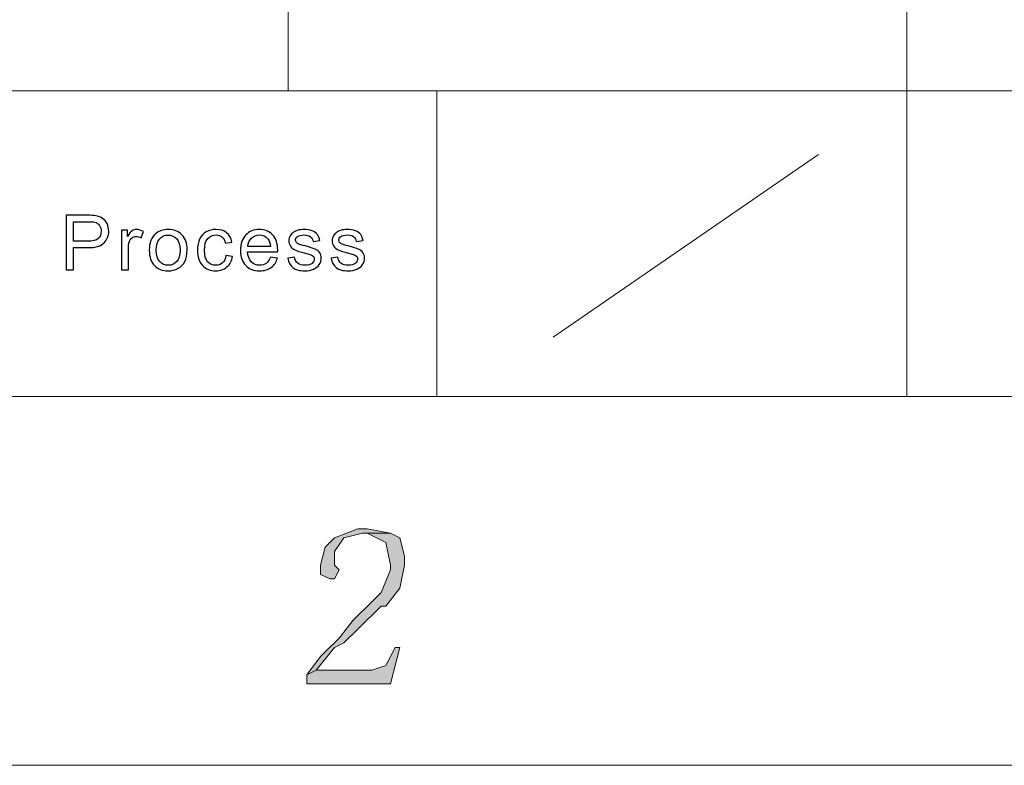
# Model space of a CAD drawing. Header units: centimetres. Extents: x -24.5 to 49.7, y -16.6 to 18.4.
# Tile 205 of 248: x 14 to 16.6, y -16.6 to -14.6. Entities that reach past the tile are written whole.
import ezdxf

# ---------------------------------------------------------------- set-up
doc = ezdxf.new("R2010")
doc.units = ezdxf.units.CM
doc.header["$MEASUREMENT"] = 0
doc.layers.add('layer 1', color=7, linetype='Continuous')

msp = doc.modelspace()

# ---------------------------------------------------------------- hatches: boundary and pattern name
at = {"layer": 'layer 1', "true_color": 0xff0000}
h = msp.add_hatch(color=1, dxfattribs=at)
edge = h.paths.add_edge_path()
edge.add_spline(control_points=[(14.8886, -15.96548), (14.8886, -15.96548), (14.86357, -15.96548), (14.86357, -15.96548), (14.86357, -15.96548), (14.80099, -15.99003), (14.80099, -15.99003), (14.80099, -15.99003), (14.77596, -16.01459), (14.77596, -16.01459), (14.77596, -16.01459), (14.76345, -16.0637), (14.76345, -16.0637), (14.76345, -16.0637), (14.76345, -16.08825), (14.76345, -16.08825), (14.76345, -16.08825), (14.78848, -16.10053), (14.78848, -16.10053), (14.78848, -16.10053), (14.80099, -16.10053), (14.80099, -16.10053), (14.80099, -16.10053), (14.81351, -16.07597), (14.81351, -16.07597), (14.81351, -16.07597), (14.80099, -16.0637), (14.80099, -16.0637), (14.80099, -16.0637), (14.80099, -16.02687), (14.80099, -16.02687), (14.80099, -16.02687), (14.82602, -15.99003), (14.82602, -15.99003), (14.82602, -15.99003), (14.87608, -15.97776), (14.87608, -15.97776), (14.87608, -15.97776), (14.95117, -15.97776), (14.95117, -15.97776), (14.95117, -15.97776), (14.8886, -15.96548), (14.8886, -15.96548)], knot_values=[0, 0, 0, 0, 0.0714286, 0.0714286, 0.0714286, 0.1428571, 0.1428571, 0.1428571, 0.2142857, 0.2142857, 0.2142857, 0.2857143, 0.2857143, 0.2857143, 0.3571429, 0.3571429, 0.3571429, 0.4285714, 0.4285714, 0.4285714, 0.5, 0.5, 0.5, 0.5714286, 0.5714286, 0.5714286, 0.6428571, 0.6428571, 0.6428571, 0.7142857, 0.7142857, 0.7142857, 0.7857143, 0.7857143, 0.7857143, 0.8571429, 0.8571429, 0.8571429, 0.9285714, 0.9285714, 0.9285714, 1, 1, 1, 1], degree=3, periodic=1)
h = msp.add_hatch(color=1, dxfattribs=at)
edge = h.paths.add_edge_path()
edge.add_spline(control_points=[(14.95117, -15.97776), (14.95117, -15.97776), (14.87608, -15.97776), (14.87608, -15.97776), (14.87608, -15.97776), (14.8886, -15.97776), (14.8886, -15.97776), (14.8886, -15.97776), (14.93866, -16.00231), (14.93866, -16.00231), (14.93866, -16.00231), (14.93866, -16.00231), (14.93866, -16.00231), (14.93866, -16.00231), (14.95117, -16.0637), (14.95117, -16.0637), (14.95117, -16.0637), (14.95117, -16.07597), (14.95117, -16.07597), (14.95117, -16.07597), (14.92614, -16.13736), (14.92614, -16.13736), (14.92614, -16.13736), (14.90111, -16.16191), (14.90111, -16.16191), (14.90111, -16.16191), (14.85105, -16.21102), (14.85105, -16.21102), (14.85105, -16.21102), (14.81351, -16.26013), (14.81351, -16.26013), (14.81351, -16.26013), (14.77596, -16.29696), (14.77596, -16.29696), (14.77596, -16.29696), (14.76345, -16.30924), (14.76345, -16.30924), (14.76345, -16.30924), (14.7259, -16.35835), (14.7259, -16.35835), (14.7259, -16.35835), (14.75093, -16.34607), (14.75093, -16.34607), (14.75093, -16.34607), (14.75093, -16.34607), (14.75093, -16.34607), (14.75093, -16.34607), (14.80099, -16.28469), (14.80099, -16.28469), (14.80099, -16.28469), (14.82602, -16.27241), (14.82602, -16.27241), (14.82602, -16.27241), (14.86357, -16.23558), (14.86357, -16.23558), (14.86357, -16.23558), (14.92614, -16.17419), (14.92614, -16.17419), (14.92614, -16.17419), (14.93866, -16.17419), (14.93866, -16.17419), (14.93866, -16.17419), (14.9762, -16.12508), (14.9762, -16.12508), (14.9762, -16.12508), (14.98872, -16.0637), (14.98872, -16.0637), (14.98872, -16.0637), (14.98872, -16.03914), (14.98872, -16.03914), (14.98872, -16.03914), (14.9762, -15.99003), (14.9762, -15.99003), (14.9762, -15.99003), (14.95117, -15.97776), (14.95117, -15.97776)], knot_values=[0, 0, 0, 0, 0.04, 0.04, 0.04, 0.08, 0.08, 0.08, 0.12, 0.12, 0.12, 0.16, 0.16, 0.16, 0.2, 0.2, 0.2, 0.24, 0.24, 0.24, 0.28, 0.28, 0.28, 0.32, 0.32, 0.32, 0.36, 0.36, 0.36, 0.4, 0.4, 0.4, 0.44, 0.44, 0.44, 0.48, 0.48, 0.48, 0.52, 0.52, 0.52, 0.56, 0.56, 0.56, 0.6, 0.6, 0.6, 0.64, 0.64, 0.64, 0.68, 0.68, 0.68, 0.72, 0.72, 0.72, 0.76, 0.76, 0.76, 0.8, 0.8, 0.8, 0.84, 0.84, 0.84, 0.88, 0.88, 0.88, 0.92, 0.92, 0.92, 0.96, 0.96, 0.96, 1, 1, 1, 1], degree=3, periodic=1)
h = msp.add_hatch(color=1, dxfattribs=at)
edge = h.paths.add_edge_path()
edge.add_spline(control_points=[(14.9762, -16.28469), (14.9762, -16.28469), (14.96369, -16.28469), (14.96369, -16.28469), (14.96369, -16.28469), (14.93866, -16.33379), (14.93866, -16.33379), (14.93866, -16.33379), (14.90111, -16.34607), (14.90111, -16.34607), (14.90111, -16.34607), (14.75093, -16.34607), (14.75093, -16.34607), (14.75093, -16.34607), (14.7259, -16.35835), (14.7259, -16.35835), (14.7259, -16.35835), (14.7259, -16.3829), (14.7259, -16.3829), (14.7259, -16.3829), (14.95117, -16.3829), (14.95117, -16.3829), (14.95117, -16.3829), (14.9762, -16.28469), (14.9762, -16.28469)], knot_values=[0, 0, 0, 0, 0.125, 0.125, 0.125, 0.25, 0.25, 0.25, 0.375, 0.375, 0.375, 0.5, 0.5, 0.5, 0.625, 0.625, 0.625, 0.75, 0.75, 0.75, 0.875, 0.875, 0.875, 1, 1, 1, 1], degree=3, periodic=1)

# ---------------------------------------------------------------- linework, layer by layer
at = {"layer": 'layer 1', "color": 1, "lineweight": 0}
msp.add_open_spline([(24.98821, 18.39808), (24.98821, 18.39808), (24.98821, -16.60193), (24.98821, -16.60193), (24.98821, -16.60193), (-24.51772, -16.60193), (-24.51772, -16.60193), (-24.51772, -16.60193), (-24.51772, 18.39808), (-24.51772, 18.39808), (-24.51772, 18.39808), (24.98821, 18.39808), (24.98821, 18.39808)], degree=3, knots=[0, 0, 0, 0, 0.25, 0.25, 0.25, 0.5, 0.5, 0.5, 0.75, 0.75, 0.75, 1, 1, 1, 1], dxfattribs=at)
at = {"layer": 'layer 1', "color": 5, "lineweight": 0}
msp.add_open_spline([(-23.26688, 17.18067), (-23.26688, 17.18067), (-23.26688, -15.60944), (-23.26688, -15.60944), (-23.26688, -15.60944), (23.98644, -15.60944), (23.98644, -15.60944)], degree=3, knots=[0, 0, 0, 0, 0.5, 0.5, 0.5, 1, 1, 1, 1], dxfattribs=at)
for points in [[(16.34023, -9.87641), (16.34023, -9.87641), (16.34023, -15.60944), (16.34023, -15.60944)], [(7.44272, -14.78697), (7.44272, -14.78697), (16.34023, -14.78697), (16.34023, -14.78697)], [(16.34023, -14.78697), (16.34023, -14.78697), (23.98644, -14.78697), (23.98644, -14.78697)]]:
    msp.add_open_spline(points, degree=3, dxfattribs=at)
at = {"layer": 'layer 1', "lineweight": 0}
for points in [[(14.67584, -12.33174), (14.67584, -12.33174), (14.67584, -14.78697), (14.67584, -14.78697)], [(15.07632, -14.78697), (15.07632, -14.78697), (15.07632, -15.60944), (15.07632, -15.60944)], [(15.38919, -15.44984), (15.38919, -15.44984), (16.10254, -14.95885), (16.10254, -14.95885)]]:
    msp.add_open_spline(points, degree=3, dxfattribs=at)
at = {"layer": 'layer 1', "color": 250}
for points, knots in [([(14.07867, -15.26924), (14.07867, -15.26924), (14.07867, -15.12202), (14.07867, -15.12202), (14.07867, -15.12202), (14.13534, -15.12202), (14.13534, -15.12202), (14.14529, -15.12202), (14.15291, -15.1225), (14.15819, -15.12343), (14.16556, -15.12463), (14.17173, -15.12692), (14.17673, -15.13028), (14.18172, -15.13367), (14.18574, -15.1384), (14.18879, -15.14447), (14.19182, -15.15053), (14.19332, -15.15722), (14.19332, -15.16452), (14.19332, -15.17699), (14.18928, -15.18758), (14.18113, -15.19621), (14.17303, -15.20488), (14.15832, -15.2092), (14.13708, -15.2092), (14.13708, -15.2092), (14.09858, -15.2092), (14.09858, -15.2092), (14.09858, -15.2092), (14.09858, -15.26924), (14.09858, -15.26924), (14.09858, -15.26924), (14.07867, -15.26924), (14.07867, -15.26924)], [0, 0, 0, 0, 0.0909091, 0.0909091, 0.0909091, 0.1818182, 0.1818182, 0.1818182, 0.2727273, 0.2727273, 0.2727273, 0.3636364, 0.3636364, 0.3636364, 0.4545455, 0.4545455, 0.4545455, 0.5454545, 0.5454545, 0.5454545, 0.6363636, 0.6363636, 0.6363636, 0.7272727, 0.7272727, 0.7272727, 0.8181818, 0.8181818, 0.8181818, 0.9090909, 0.9090909, 0.9090909, 1, 1, 1, 1]), ([(14.09858, -15.19193), (14.09858, -15.19193), (14.13736, -15.19193), (14.13736, -15.19193), (14.15021, -15.19193), (14.1593, -15.1896), (14.16471, -15.18491), (14.17009, -15.18021), (14.17278, -15.17363), (14.17278, -15.1651), (14.17278, -15.15896), (14.17121, -15.15369), (14.16803, -15.1493), (14.16485, -15.14491), (14.16066, -15.142), (14.15549, -15.1406), (14.15214, -15.13974), (14.14595, -15.13929), (14.13698, -15.13929), (14.13698, -15.13929), (14.09858, -15.13929), (14.09858, -15.13929), (14.09858, -15.13929), (14.09858, -15.19193), (14.09858, -15.19193)], [0, 0, 0, 0, 0.125, 0.125, 0.125, 0.25, 0.25, 0.25, 0.375, 0.375, 0.375, 0.5, 0.5, 0.5, 0.625, 0.625, 0.625, 0.75, 0.75, 0.75, 0.875, 0.875, 0.875, 1, 1, 1, 1]), ([(14.2276, -15.26924), (14.2276, -15.26924), (14.2276, -15.16253), (14.2276, -15.16253), (14.2276, -15.16253), (14.24417, -15.16253), (14.24417, -15.16253), (14.24417, -15.16253), (14.24417, -15.17887), (14.24417, -15.17887), (14.24839, -15.1713), (14.2523, -15.1663), (14.2559, -15.1639), (14.2595, -15.16147), (14.26345, -15.16027), (14.26775, -15.16027), (14.27397, -15.16027), (14.28029, -15.16219), (14.28672, -15.16599), (14.28672, -15.16599), (14.28014, -15.18268), (14.28014, -15.18268), (14.27568, -15.18021), (14.2712, -15.17898), (14.26674, -15.17898), (14.26271, -15.17898), (14.25911, -15.18018), (14.25594, -15.18254), (14.25276, -15.18491), (14.25049, -15.1882), (14.24912, -15.19241), (14.24706, -15.19882), (14.24605, -15.20584), (14.24605, -15.21349), (14.24605, -15.21349), (14.24605, -15.26924), (14.24605, -15.26924), (14.24605, -15.26924), (14.2276, -15.26924), (14.2276, -15.26924)], [0, 0, 0, 0, 0.0769231, 0.0769231, 0.0769231, 0.1538462, 0.1538462, 0.1538462, 0.2307692, 0.2307692, 0.2307692, 0.3076923, 0.3076923, 0.3076923, 0.3846154, 0.3846154, 0.3846154, 0.4615385, 0.4615385, 0.4615385, 0.5384615, 0.5384615, 0.5384615, 0.6153846, 0.6153846, 0.6153846, 0.6923077, 0.6923077, 0.6923077, 0.7692308, 0.7692308, 0.7692308, 0.8461538, 0.8461538, 0.8461538, 0.9230769, 0.9230769, 0.9230769, 1, 1, 1, 1]), ([(14.30235, -15.21588), (14.30235, -15.19618), (14.30794, -15.18158), (14.31915, -15.17209), (14.32848, -15.16421), (14.3399, -15.16027), (14.35335, -15.16027), (14.36827, -15.16027), (14.38049, -15.16506), (14.38999, -15.17466), (14.39946, -15.18422), (14.40421, -15.19748), (14.40421, -15.21438), (14.40421, -15.22808), (14.40212, -15.23884), (14.39792, -15.24669), (14.39373, -15.25454), (14.38761, -15.26064), (14.37958, -15.26499), (14.37158, -15.26934), (14.36281, -15.2715), (14.35335, -15.2715), (14.33812, -15.2715), (14.32582, -15.26674), (14.31643, -15.25718), (14.30703, -15.24762), (14.30235, -15.23384), (14.30235, -15.21588)], [0, 0, 0, 0, 0.1111111, 0.1111111, 0.1111111, 0.2222222, 0.2222222, 0.2222222, 0.3333333, 0.3333333, 0.3333333, 0.4444444, 0.4444444, 0.4444444, 0.5555556, 0.5555556, 0.5555556, 0.6666667, 0.6666667, 0.6666667, 0.7777778, 0.7777778, 0.7777778, 0.8888889, 0.8888889, 0.8888889, 1, 1, 1, 1]), ([(14.32121, -15.21592), (14.32121, -15.22956), (14.32425, -15.23977), (14.33033, -15.24652), (14.33644, -15.25331), (14.3441, -15.2567), (14.35335, -15.2567), (14.36251, -15.2567), (14.37012, -15.25331), (14.37623, -15.24649), (14.38231, -15.23967), (14.38535, -15.22928), (14.38535, -15.21534), (14.38535, -15.20218), (14.38227, -15.1922), (14.37616, -15.18545), (14.37005, -15.17867), (14.36244, -15.17528), (14.35335, -15.17528), (14.3441, -15.17528), (14.33644, -15.17863), (14.33033, -15.18539), (14.32425, -15.19214), (14.32121, -15.20231), (14.32121, -15.21592)], [0, 0, 0, 0, 0.125, 0.125, 0.125, 0.25, 0.25, 0.25, 0.375, 0.375, 0.375, 0.5, 0.5, 0.5, 0.625, 0.625, 0.625, 0.75, 0.75, 0.75, 0.875, 0.875, 0.875, 1, 1, 1, 1]), ([(14.50853, -15.23017), (14.50853, -15.23017), (14.52655, -15.23264), (14.52655, -15.23264), (14.52457, -15.24481), (14.51954, -15.2543), (14.5114, -15.26119), (14.50326, -15.26807), (14.49323, -15.2715), (14.4814, -15.2715), (14.46654, -15.2715), (14.4546, -15.26674), (14.44559, -15.25721), (14.43654, -15.24769), (14.43203, -15.23405), (14.43203, -15.2163), (14.43203, -15.20478), (14.43399, -15.19474), (14.43787, -15.18611), (14.44174, -15.1775), (14.44764, -15.17103), (14.45562, -15.16674), (14.46354, -15.16243), (14.47217, -15.16027), (14.48153, -15.16027), (14.4933, -15.16027), (14.50298, -15.16318), (14.51046, -15.16904), (14.51796, -15.1749), (14.52278, -15.18323), (14.52488, -15.19399), (14.52488, -15.19399), (14.50706, -15.19666), (14.50706, -15.19666), (14.50535, -15.1895), (14.50235, -15.18412), (14.49798, -15.18049), (14.49365, -15.17689), (14.48841, -15.17507), (14.48226, -15.17507), (14.47298, -15.17507), (14.46542, -15.17833), (14.45959, -15.18484), (14.45379, -15.19138), (14.4509, -15.20166), (14.4509, -15.21578), (14.4509, -15.23011), (14.45369, -15.24049), (14.45928, -15.24697), (14.4649, -15.25344), (14.4722, -15.2567), (14.48118, -15.2567), (14.48845, -15.2567), (14.49449, -15.25454), (14.49932, -15.25019), (14.50417, -15.24587), (14.50724, -15.23919), (14.50853, -15.23017)], [0, 0, 0, 0, 0.0526316, 0.0526316, 0.0526316, 0.1052632, 0.1052632, 0.1052632, 0.1578947, 0.1578947, 0.1578947, 0.2105263, 0.2105263, 0.2105263, 0.2631579, 0.2631579, 0.2631579, 0.3157895, 0.3157895, 0.3157895, 0.3684211, 0.3684211, 0.3684211, 0.4210526, 0.4210526, 0.4210526, 0.4736842, 0.4736842, 0.4736842, 0.5263158, 0.5263158, 0.5263158, 0.5789474, 0.5789474, 0.5789474, 0.6315789, 0.6315789, 0.6315789, 0.6842105, 0.6842105, 0.6842105, 0.7368421, 0.7368421, 0.7368421, 0.7894737, 0.7894737, 0.7894737, 0.8421053, 0.8421053, 0.8421053, 0.8947368, 0.8947368, 0.8947368, 0.9473684, 0.9473684, 0.9473684, 1, 1, 1, 1]), ([(14.62813, -15.2347), (14.62813, -15.2347), (14.64721, -15.23716), (14.64721, -15.23716), (14.64423, -15.24803), (14.63868, -15.25649), (14.63057, -15.26249), (14.62247, -15.26849), (14.61213, -15.2715), (14.59952, -15.2715), (14.58366, -15.2715), (14.57109, -15.2667), (14.56179, -15.25711), (14.55251, -15.24755), (14.54786, -15.23408), (14.54786, -15.21678), (14.54786, -15.19889), (14.55254, -15.18497), (14.56194, -15.1751), (14.57133, -15.1652), (14.58353, -15.16027), (14.59851, -15.16027), (14.61301, -15.16027), (14.62484, -15.1651), (14.63404, -15.1748), (14.64322, -15.18449), (14.64783, -15.19813), (14.64783, -15.21571), (14.64783, -15.21678), (14.6478, -15.21839), (14.64773, -15.22051), (14.64773, -15.22051), (14.56672, -15.22051), (14.56672, -15.22051), (14.56742, -15.2322), (14.57077, -15.24117), (14.57685, -15.24738), (14.58289, -15.25358), (14.59047, -15.2567), (14.59952, -15.2567), (14.60626, -15.2567), (14.61203, -15.25495), (14.61678, -15.25145), (14.62156, -15.24796), (14.62533, -15.24237), (14.62813, -15.2347)], [0, 0, 0, 0, 0.0666667, 0.0666667, 0.0666667, 0.1333333, 0.1333333, 0.1333333, 0.2, 0.2, 0.2, 0.2666667, 0.2666667, 0.2666667, 0.3333333, 0.3333333, 0.3333333, 0.4, 0.4, 0.4, 0.4666667, 0.4666667, 0.4666667, 0.5333333, 0.5333333, 0.5333333, 0.6, 0.6, 0.6, 0.6666667, 0.6666667, 0.6666667, 0.7333333, 0.7333333, 0.7333333, 0.8, 0.8, 0.8, 0.8666667, 0.8666667, 0.8666667, 0.9333333, 0.9333333, 0.9333333, 1, 1, 1, 1]), ([(14.56777, -15.20571), (14.56777, -15.20571), (14.62834, -15.20571), (14.62834, -15.20571), (14.62753, -15.19673), (14.6252, -15.19001), (14.62139, -15.18552), (14.61555, -15.17857), (14.60794, -15.17507), (14.59861, -15.17507), (14.59016, -15.17507), (14.58307, -15.17785), (14.57731, -15.1834), (14.57158, -15.18895), (14.5684, -15.19639), (14.56777, -15.20571)], [0, 0, 0, 0, 0.2, 0.2, 0.2, 0.4, 0.4, 0.4, 0.6, 0.6, 0.6, 0.8, 0.8, 0.8, 1, 1, 1, 1]), ([(14.67481, -15.23737), (14.67481, -15.23737), (14.69305, -15.23449), (14.69305, -15.23449), (14.69407, -15.24165), (14.69693, -15.24714), (14.70161, -15.25097), (14.70629, -15.25478), (14.71285, -15.2567), (14.72124, -15.2567), (14.72972, -15.2567), (14.73601, -15.25502), (14.74014, -15.25163), (14.74423, -15.24827), (14.74629, -15.24429), (14.74629, -15.23973), (14.74629, -15.23566), (14.74443, -15.23244), (14.74076, -15.23011), (14.73818, -15.22849), (14.7319, -15.22647), (14.72191, -15.22397), (14.70842, -15.22065), (14.69909, -15.21777), (14.69385, -15.21534), (14.68864, -15.21287), (14.6847, -15.20951), (14.68201, -15.20519), (14.67932, -15.20091), (14.67796, -15.19615), (14.67796, -15.19094), (14.67796, -15.18617), (14.67907, -15.18179), (14.68127, -15.17774), (14.68352, -15.1737), (14.68651, -15.17034), (14.69033, -15.16767), (14.69319, -15.16561), (14.6971, -15.16386), (14.70203, -15.16243), (14.70699, -15.16099), (14.71226, -15.16027), (14.71792, -15.16027), (14.72644, -15.16027), (14.73392, -15.16147), (14.74035, -15.1639), (14.74681, -15.1663), (14.75156, -15.16959), (14.75464, -15.1737), (14.75768, -15.17785), (14.75981, -15.18336), (14.76096, -15.19029), (14.76096, -15.19029), (14.74294, -15.19275), (14.74294, -15.19275), (14.74213, -15.1872), (14.73975, -15.18285), (14.73584, -15.17973), (14.73193, -15.17661), (14.72641, -15.17507), (14.71924, -15.17507), (14.71082, -15.17507), (14.70479, -15.17644), (14.70119, -15.17918), (14.69759, -15.18192), (14.69577, -15.18515), (14.69577, -15.18881), (14.69577, -15.19114), (14.6965, -15.19327), (14.69801, -15.19515), (14.69951, -15.19707), (14.70185, -15.19868), (14.70507, -15.19995), (14.70692, -15.20063), (14.71229, -15.20218), (14.72131, -15.20458), (14.7343, -15.20797), (14.74338, -15.21078), (14.74855, -15.21294), (14.75373, -15.2151), (14.75778, -15.21828), (14.76071, -15.2224), (14.76368, -15.22654), (14.76515, -15.23168), (14.76515, -15.23785), (14.76515, -15.24385), (14.76336, -15.2495), (14.75976, -15.25481), (14.75617, -15.26012), (14.751, -15.26424), (14.74426, -15.26715), (14.73748, -15.27006), (14.72984, -15.2715), (14.72131, -15.2715), (14.7072, -15.2715), (14.6964, -15.26862), (14.689, -15.2629), (14.68159, -15.25714), (14.67688, -15.24864), (14.67481, -15.23737)], [0, 0, 0, 0, 0.030303, 0.030303, 0.030303, 0.0606061, 0.0606061, 0.0606061, 0.0909091, 0.0909091, 0.0909091, 0.1212121, 0.1212121, 0.1212121, 0.1515152, 0.1515152, 0.1515152, 0.1818182, 0.1818182, 0.1818182, 0.2121212, 0.2121212, 0.2121212, 0.2424242, 0.2424242, 0.2424242, 0.2727273, 0.2727273, 0.2727273, 0.3030303, 0.3030303, 0.3030303, 0.3333333, 0.3333333, 0.3333333, 0.3636364, 0.3636364, 0.3636364, 0.3939394, 0.3939394, 0.3939394, 0.4242424, 0.4242424, 0.4242424, 0.4545455, 0.4545455, 0.4545455, 0.4848485, 0.4848485, 0.4848485, 0.5151515, 0.5151515, 0.5151515, 0.5454545, 0.5454545, 0.5454545, 0.5757576, 0.5757576, 0.5757576, 0.6060606, 0.6060606, 0.6060606, 0.6363636, 0.6363636, 0.6363636, 0.6666667, 0.6666667, 0.6666667, 0.6969697, 0.6969697, 0.6969697, 0.7272727, 0.7272727, 0.7272727, 0.7575758, 0.7575758, 0.7575758, 0.7878788, 0.7878788, 0.7878788, 0.8181818, 0.8181818, 0.8181818, 0.8484848, 0.8484848, 0.8484848, 0.8787879, 0.8787879, 0.8787879, 0.9090909, 0.9090909, 0.9090909, 0.9393939, 0.9393939, 0.9393939, 0.969697, 0.969697, 0.969697, 1, 1, 1, 1]), ([(14.79126, -15.23737), (14.79126, -15.23737), (14.8095, -15.23449), (14.8095, -15.23449), (14.81052, -15.24165), (14.81338, -15.24714), (14.81806, -15.25097), (14.82274, -15.25478), (14.82931, -15.2567), (14.8377, -15.2567), (14.84618, -15.2567), (14.85247, -15.25502), (14.85659, -15.25163), (14.86068, -15.24827), (14.86274, -15.24429), (14.86274, -15.23973), (14.86274, -15.23566), (14.86089, -15.23244), (14.85722, -15.23011), (14.85464, -15.22849), (14.84835, -15.22647), (14.83836, -15.22397), (14.82487, -15.22065), (14.81554, -15.21777), (14.8103, -15.21534), (14.8051, -15.21287), (14.80115, -15.20951), (14.79846, -15.20519), (14.79577, -15.20091), (14.79441, -15.19615), (14.79441, -15.19094), (14.79441, -15.18617), (14.79552, -15.18179), (14.79773, -15.17774), (14.79997, -15.1737), (14.80297, -15.17034), (14.80678, -15.16767), (14.80964, -15.16561), (14.81356, -15.16386), (14.81848, -15.16243), (14.82344, -15.16099), (14.82871, -15.16027), (14.83437, -15.16027), (14.84289, -15.16027), (14.85038, -15.16147), (14.8568, -15.1639), (14.86326, -15.1663), (14.86801, -15.16959), (14.87109, -15.1737), (14.87413, -15.17785), (14.87626, -15.18336), (14.87741, -15.19029), (14.87741, -15.19029), (14.85939, -15.19275), (14.85939, -15.19275), (14.85858, -15.1872), (14.85621, -15.18285), (14.85229, -15.17973), (14.84838, -15.17661), (14.84286, -15.17507), (14.8357, -15.17507), (14.82728, -15.17507), (14.82124, -15.17644), (14.81764, -15.17918), (14.81405, -15.18192), (14.81222, -15.18515), (14.81222, -15.18881), (14.81222, -15.19114), (14.81296, -15.19327), (14.81446, -15.19515), (14.81596, -15.19707), (14.81831, -15.19868), (14.82152, -15.19995), (14.82337, -15.20063), (14.82875, -15.20218), (14.83777, -15.20458), (14.85075, -15.20797), (14.85984, -15.21078), (14.865, -15.21294), (14.87018, -15.2151), (14.87423, -15.21828), (14.87717, -15.2224), (14.88013, -15.22654), (14.8816, -15.23168), (14.8816, -15.23785), (14.8816, -15.24385), (14.87982, -15.2495), (14.87622, -15.25481), (14.87262, -15.26012), (14.86745, -15.26424), (14.86071, -15.26715), (14.85393, -15.27006), (14.84629, -15.2715), (14.83777, -15.2715), (14.82365, -15.2715), (14.81285, -15.26862), (14.80545, -15.2629), (14.79804, -15.25714), (14.79333, -15.24864), (14.79126, -15.23737)], [0, 0, 0, 0, 0.030303, 0.030303, 0.030303, 0.0606061, 0.0606061, 0.0606061, 0.0909091, 0.0909091, 0.0909091, 0.1212121, 0.1212121, 0.1212121, 0.1515152, 0.1515152, 0.1515152, 0.1818182, 0.1818182, 0.1818182, 0.2121212, 0.2121212, 0.2121212, 0.2424242, 0.2424242, 0.2424242, 0.2727273, 0.2727273, 0.2727273, 0.3030303, 0.3030303, 0.3030303, 0.3333333, 0.3333333, 0.3333333, 0.3636364, 0.3636364, 0.3636364, 0.3939394, 0.3939394, 0.3939394, 0.4242424, 0.4242424, 0.4242424, 0.4545455, 0.4545455, 0.4545455, 0.4848485, 0.4848485, 0.4848485, 0.5151515, 0.5151515, 0.5151515, 0.5454545, 0.5454545, 0.5454545, 0.5757576, 0.5757576, 0.5757576, 0.6060606, 0.6060606, 0.6060606, 0.6363636, 0.6363636, 0.6363636, 0.6666667, 0.6666667, 0.6666667, 0.6969697, 0.6969697, 0.6969697, 0.7272727, 0.7272727, 0.7272727, 0.7575758, 0.7575758, 0.7575758, 0.7878788, 0.7878788, 0.7878788, 0.8181818, 0.8181818, 0.8181818, 0.8484848, 0.8484848, 0.8484848, 0.8787879, 0.8787879, 0.8787879, 0.9090909, 0.9090909, 0.9090909, 0.9393939, 0.9393939, 0.9393939, 0.969697, 0.969697, 0.969697, 1, 1, 1, 1])]:
    msp.add_open_spline(points, degree=3, knots=knots, dxfattribs=at)
at = {"layer": 'layer 1', "lineweight": 0}
for points, knots in [([(14.8886, -15.96548), (14.8886, -15.96548), (14.86357, -15.96548), (14.86357, -15.96548), (14.86357, -15.96548), (14.80099, -15.99003), (14.80099, -15.99003), (14.80099, -15.99003), (14.77596, -16.01459), (14.77596, -16.01459), (14.77596, -16.01459), (14.76345, -16.0637), (14.76345, -16.0637), (14.76345, -16.0637), (14.76345, -16.08825), (14.76345, -16.08825), (14.76345, -16.08825), (14.78848, -16.10053), (14.78848, -16.10053), (14.78848, -16.10053), (14.80099, -16.10053), (14.80099, -16.10053), (14.80099, -16.10053), (14.81351, -16.07597), (14.81351, -16.07597), (14.81351, -16.07597), (14.80099, -16.0637), (14.80099, -16.0637), (14.80099, -16.0637), (14.80099, -16.02687), (14.80099, -16.02687), (14.80099, -16.02687), (14.82602, -15.99003), (14.82602, -15.99003), (14.82602, -15.99003), (14.87608, -15.97776), (14.87608, -15.97776), (14.87608, -15.97776), (14.95117, -15.97776), (14.95117, -15.97776), (14.95117, -15.97776), (14.8886, -15.96548), (14.8886, -15.96548)], [0, 0, 0, 0, 0.0714286, 0.0714286, 0.0714286, 0.1428571, 0.1428571, 0.1428571, 0.2142857, 0.2142857, 0.2142857, 0.2857143, 0.2857143, 0.2857143, 0.3571429, 0.3571429, 0.3571429, 0.4285714, 0.4285714, 0.4285714, 0.5, 0.5, 0.5, 0.5714286, 0.5714286, 0.5714286, 0.6428571, 0.6428571, 0.6428571, 0.7142857, 0.7142857, 0.7142857, 0.7857143, 0.7857143, 0.7857143, 0.8571429, 0.8571429, 0.8571429, 0.9285714, 0.9285714, 0.9285714, 1, 1, 1, 1]), ([(14.95117, -15.97776), (14.95117, -15.97776), (14.87608, -15.97776), (14.87608, -15.97776), (14.87608, -15.97776), (14.8886, -15.97776), (14.8886, -15.97776), (14.8886, -15.97776), (14.93866, -16.00231), (14.93866, -16.00231), (14.93866, -16.00231), (14.93866, -16.00231), (14.93866, -16.00231), (14.93866, -16.00231), (14.95117, -16.0637), (14.95117, -16.0637), (14.95117, -16.0637), (14.95117, -16.07597), (14.95117, -16.07597), (14.95117, -16.07597), (14.92614, -16.13736), (14.92614, -16.13736), (14.92614, -16.13736), (14.90111, -16.16191), (14.90111, -16.16191), (14.90111, -16.16191), (14.85105, -16.21102), (14.85105, -16.21102), (14.85105, -16.21102), (14.81351, -16.26013), (14.81351, -16.26013), (14.81351, -16.26013), (14.77596, -16.29696), (14.77596, -16.29696), (14.77596, -16.29696), (14.76345, -16.30924), (14.76345, -16.30924), (14.76345, -16.30924), (14.7259, -16.35835), (14.7259, -16.35835), (14.7259, -16.35835), (14.75093, -16.34607), (14.75093, -16.34607), (14.75093, -16.34607), (14.75093, -16.34607), (14.75093, -16.34607), (14.75093, -16.34607), (14.80099, -16.28469), (14.80099, -16.28469), (14.80099, -16.28469), (14.82602, -16.27241), (14.82602, -16.27241), (14.82602, -16.27241), (14.86357, -16.23558), (14.86357, -16.23558), (14.86357, -16.23558), (14.92614, -16.17419), (14.92614, -16.17419), (14.92614, -16.17419), (14.93866, -16.17419), (14.93866, -16.17419), (14.93866, -16.17419), (14.9762, -16.12508), (14.9762, -16.12508), (14.9762, -16.12508), (14.98872, -16.0637), (14.98872, -16.0637), (14.98872, -16.0637), (14.98872, -16.03914), (14.98872, -16.03914), (14.98872, -16.03914), (14.9762, -15.99003), (14.9762, -15.99003), (14.9762, -15.99003), (14.95117, -15.97776), (14.95117, -15.97776)], [0, 0, 0, 0, 0.04, 0.04, 0.04, 0.08, 0.08, 0.08, 0.12, 0.12, 0.12, 0.16, 0.16, 0.16, 0.2, 0.2, 0.2, 0.24, 0.24, 0.24, 0.28, 0.28, 0.28, 0.32, 0.32, 0.32, 0.36, 0.36, 0.36, 0.4, 0.4, 0.4, 0.44, 0.44, 0.44, 0.48, 0.48, 0.48, 0.52, 0.52, 0.52, 0.56, 0.56, 0.56, 0.6, 0.6, 0.6, 0.64, 0.64, 0.64, 0.68, 0.68, 0.68, 0.72, 0.72, 0.72, 0.76, 0.76, 0.76, 0.8, 0.8, 0.8, 0.84, 0.84, 0.84, 0.88, 0.88, 0.88, 0.92, 0.92, 0.92, 0.96, 0.96, 0.96, 1, 1, 1, 1]), ([(14.9762, -16.28469), (14.9762, -16.28469), (14.96369, -16.28469), (14.96369, -16.28469), (14.96369, -16.28469), (14.93866, -16.33379), (14.93866, -16.33379), (14.93866, -16.33379), (14.90111, -16.34607), (14.90111, -16.34607), (14.90111, -16.34607), (14.75093, -16.34607), (14.75093, -16.34607), (14.75093, -16.34607), (14.7259, -16.35835), (14.7259, -16.35835), (14.7259, -16.35835), (14.7259, -16.3829), (14.7259, -16.3829), (14.7259, -16.3829), (14.95117, -16.3829), (14.95117, -16.3829), (14.95117, -16.3829), (14.9762, -16.28469), (14.9762, -16.28469)], [0, 0, 0, 0, 0.125, 0.125, 0.125, 0.25, 0.25, 0.25, 0.375, 0.375, 0.375, 0.5, 0.5, 0.5, 0.625, 0.625, 0.625, 0.75, 0.75, 0.75, 0.875, 0.875, 0.875, 1, 1, 1, 1])]:
    msp.add_open_spline(points, degree=3, knots=knots, dxfattribs=at)

doc.saveas('drawing.dxf')
